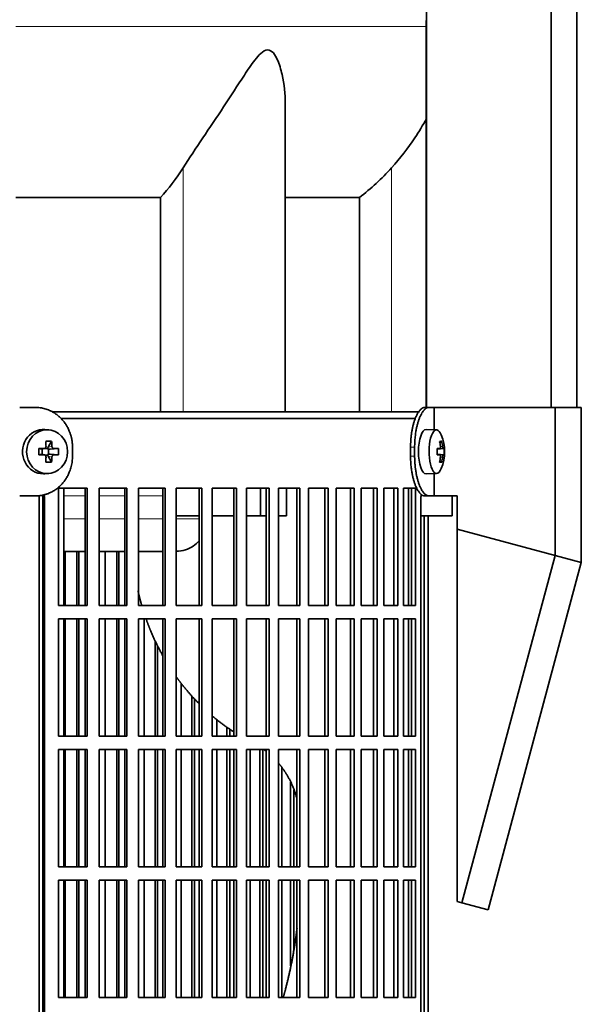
# Model space of a CAD drawing. Header units: millimetres. Extents: x 348 to 1239, y -1878 to 1712.
# Tile 13 of 28: x 542 to 669, y -88 to 135. Entities that reach past the tile are written whole.
import ezdxf

# ---------------------------------------------------------------- set-up
doc = ezdxf.new("R2010")
doc.units = ezdxf.units.MM
for name, color, linetype in [('M5X8_UNI7687', 7, 'Continuous'), ('MID_344-4', 7, 'Continuous'), ('VSI344-454_FILTR', 7, 'Continuous'), ('VSI344-454_SUPPO', 7, 'Continuous'), ('VSI344-454_TERMI', 7, 'Continuous'), ('VSI344_DIFFUSORE', 7, 'Continuous')]:
    doc.layers.add(name, color=color, linetype=linetype)

# ---------------------------------------------------------------- blocks, each defined once
blk = doc.blocks.new('SE')
at = {"layer": 'M5X8_UNI7687', "color": 7, "linetype": 'Continuous', "lineweight": 35}
for p, q in [((635.87, 42.16), (633.52, 42.23)), ((548.35, 42.15), (547.5, 42.22)), ((546.14, 37.93), (546.75, 37.77)), ((546.83, 37.77), (547.41, 37.97)), ((546.88, 36.68), (546.88, 37.79)), ((547.47, 37.98), (548.11, 37.98)), ((548.98, 39.57), (548.22, 38.27)), ((548.29, 37.8), (548.29, 36.67)), ((550.53, 37.93), (548.69, 37.77)), ((635.99, 37.89), (636.57, 37.95)), ((637.39, 37.94), (635.99, 37.82)), ((637.59, 37.93), (635.99, 37.81)), ((637.03, 39.57), (636.61, 39.26)), ((546.14, 36.54), (546.75, 36.7)), ((547.41, 36.5), (546.83, 36.7)), ((548.11, 36.48), (547.49, 36.48)), ((548.98, 34.9), (548.22, 36.2)), ((550.53, 36.54), (548.69, 36.7)), ((637.59, 36.54), (635.99, 36.66)), ((635.99, 36.65), (637.39, 36.52)), ((636.57, 36.52), (635.99, 36.58)), ((637.03, 34.9), (636.61, 35.21)), ((547.5, 32.25), (548.35, 32.32)), ((633.52, 32.23), (635.87, 32.3))]:
    blk.add_line(p, q, dxfattribs=at)
at = {"layer": 'M5X8_UNI7687', "color": 4, "linetype": 'Continuous', "lineweight": 9}
for p, q in [((546.75, 37.77), (547.27, 37.94)), ((548.22, 38.27), (549.07, 38.44)), ((549.54, 37.94), (548.69, 37.77)), ((635.99, 37.89), (636.57, 37.94)), ((636.73, 38.4), (637.22, 38.44)), ((547.27, 36.52), (546.75, 36.7)), ((549.07, 36.03), (548.22, 36.2)), ((548.69, 36.7), (549.54, 36.52)), ((636.57, 36.52), (635.99, 36.58)), ((637.22, 36.03), (636.73, 36.07))]:
    blk.add_line(p, q, dxfattribs=at)
at = {"layer": 'M5X8_UNI7687', "color": 7, "linetype": 'Continuous', "lineweight": 35}
for centre, radius, start, end in [((627.67, 37.23), 10, 337.7946, 22.2054), ((580.09, 37.23), 33.96, 178.8317, 181.1683), ((539.36, 37.23), 11.19, 356.4519, 3.5481), ((627.99, 37.23), 9.62, 355.8727, 4.1273)]:
    blk.add_arc(centre, radius, start, end, dxfattribs=at)
for centre, major_axis, ratio, start_param, end_param in [((547.14, 37.23), (0, -5), 0.939693, 3.065157, 6.283185), ((633.5, 37.23), (0, -5), 0.34202, 3.141593, 6.283185), ((635.85, 37.23), (0, -4.93), 0.34202, 2.444185, 6.283185), ((545.02, 37.08), (9.99, 0.3), 0.0819, 1.341632, 1.456192), ((545.77, 34.17), (8.99, 2.22), 0.549436, 1.074217, 1.223909), ((545.17, 37.23), (0, 10), 0.258819, -1.449667, -1.335108), ((548.69, 38.27), (-0.521, -0.505), 0.511875, 5.205293, 5.723494), ((548.52, 38.24), (-0.03, -0.501), 0.939258, 5.295226, 5.822024), ((548.69, 38.27), (-0.805, -0.118), 0.613124, 0.95556, 1.473761), ((544.88, 37.23), (0, 10), 0.422618, -1.449667, -1.335108), ((545.02, 37.08), (9.99, 0.3), 0.0819, 0.984815, 1.099374), ((627.69, 37.08), (9.97, 0.82), 0.029809, 0.468971, 0.583531), ((630.8, 37.23), (0, -9.26), 0.562348, 1.49595, 1.645642), ((629.75, 34.17), (7.67, 5.19), 0.199978, 0.212267, 0.361959), ((627.74, 37.23), (0, 10), 0.906308, 4.833518, 4.948078), ((627.63, 37.23), (0, 10), 0.965926, 4.833518, 4.948078), ((627.69, 37.08), (9.97, 0.82), 0.029809, 0.112154, 0.226713), ((545.02, 37.39), (9.99, -0.3), 0.0819, -1.456192, -1.341632), ((546.74, 38.27), (-0.052, 0.506), 0.51441, 2.951492, 3.25726), ((546.74, 36.2), (-0.052, -0.506), 0.51441, 3.025925, 3.331693), ((545.17, 37.23), (0, -10), 0.258819, 1.335108, 1.449667), ((548.52, 36.23), (-0.03, 0.501), 0.939258, 0.461161, 0.987959), ((548.69, 36.2), (-0.521, 0.505), 0.511875, 0.559691, 1.077892), ((548.69, 36.2), (-0.805, 0.118), 0.613124, 4.809424, 5.327625), ((544.88, 37.23), (0, -10), 0.422618, 1.335108, 1.449667), ((545.02, 37.39), (9.99, -0.3), 0.0819, -1.099374, -0.984815), ((627.69, 37.39), (9.97, -0.82), 0.029809, -0.583531, -0.468971), ((627.74, 37.23), (0, -10), 0.906308, 1.335108, 1.449667), ((627.63, 37.23), (0, -10), 0.965926, 1.335108, 1.449667), ((627.69, 37.39), (9.97, -0.82), 0.029809, -0.226713, -0.112154), ((545.77, 40.3), (8.99, -2.22), 0.549436, -1.223909, -1.074217), ((635.85, 37.23), (0, -4.93), 0.34202, 0, 0.697408), ((629.75, 40.3), (7.67, -5.19), 0.199978, -0.361959, -0.212267), ((547.14, 37.23), (0, -5), 0.939693, 0, 0.076435), ((633.5, 37.23), (0, -5), 0.34202, 0, 0.010116)]:
    blk.add_ellipse(centre, major_axis=major_axis, ratio=ratio, start_param=start_param, end_param=end_param, dxfattribs=at)
blk.add_ellipse((547.99, 37.23), major_axis=(0, -4.93), ratio=0.939693, dxfattribs=at)
for points in [[(547.27, 37.94), (547.28, 37.94), (547.32, 37.95), (547.36, 37.95), (547.41, 37.97), (547.45, 37.98), (547.49, 38), (547.53, 38.03), (547.57, 38.06), (547.61, 38.09), (547.64, 38.13), (547.66, 38.17), (547.69, 38.21), (547.71, 38.25), (547.72, 38.3), (547.73, 38.34), (547.74, 38.39), (547.74, 38.43), (547.74, 38.44)], [(549.07, 38.44), (549.07, 38.43), (549.07, 38.39), (549.08, 38.34), (549.1, 38.3), (549.11, 38.25), (549.13, 38.21), (549.16, 38.17), (549.19, 38.13), (549.22, 38.09), (549.25, 38.06), (549.29, 38.03), (549.33, 38), (549.37, 37.98), (549.41, 37.97), (549.45, 37.95), (549.49, 37.95), (549.52, 37.94), (549.54, 37.94)], [(636.57, 37.94), (636.57, 37.94), (636.59, 37.95), (636.61, 37.95), (636.63, 37.97), (636.65, 37.98), (636.66, 38), (636.68, 38.03), (636.7, 38.06), (636.71, 38.09), (636.72, 38.13), (636.73, 38.17), (636.74, 38.21), (636.74, 38.25), (636.74, 38.3), (636.74, 38.34), (636.74, 38.39), (636.74, 38.43), (636.74, 38.44)], [(637.22, 38.44), (637.22, 38.43), (637.23, 38.39), (637.24, 38.34), (637.24, 38.3), (637.25, 38.25), (637.26, 38.21), (637.27, 38.17), (637.28, 38.13), (637.3, 38.09), (637.31, 38.06), (637.32, 38.03), (637.33, 38), (637.34, 37.98), (637.36, 37.97), (637.37, 37.95), (637.38, 37.95), (637.39, 37.94), (637.39, 37.94)], [(547.74, 36.03), (547.74, 36.04), (547.74, 36.08), (547.73, 36.13), (547.72, 36.17), (547.71, 36.22), (547.69, 36.26), (547.66, 36.3), (547.64, 36.34), (547.61, 36.38), (547.57, 36.41), (547.53, 36.44), (547.49, 36.47), (547.45, 36.49), (547.41, 36.5), (547.36, 36.51), (547.32, 36.52), (547.28, 36.52), (547.27, 36.52)], [(549.54, 36.52), (549.52, 36.52), (549.49, 36.52), (549.45, 36.51), (549.41, 36.5), (549.37, 36.49), (549.33, 36.47), (549.29, 36.44), (549.25, 36.41), (549.22, 36.38), (549.19, 36.34), (549.16, 36.3), (549.13, 36.26), (549.11, 36.22), (549.1, 36.17), (549.08, 36.13), (549.07, 36.08), (549.07, 36.04), (549.07, 36.03)], [(636.74, 36.03), (636.74, 36.04), (636.74, 36.08), (636.74, 36.13), (636.74, 36.17), (636.74, 36.22), (636.74, 36.26), (636.73, 36.3), (636.72, 36.34), (636.71, 36.38), (636.7, 36.41), (636.68, 36.44), (636.66, 36.47), (636.65, 36.49), (636.63, 36.5), (636.61, 36.51), (636.59, 36.52), (636.57, 36.52), (636.57, 36.52)], [(637.39, 36.52), (637.39, 36.52), (637.38, 36.52), (637.37, 36.51), (637.36, 36.5), (637.34, 36.49), (637.33, 36.47), (637.32, 36.44), (637.31, 36.41), (637.3, 36.38), (637.28, 36.34), (637.27, 36.3), (637.26, 36.26), (637.25, 36.22), (637.24, 36.17), (637.24, 36.13), (637.23, 36.08), (637.22, 36.04), (637.22, 36.03)]]:
    blk.add_open_spline(points, degree=3, dxfattribs=at)
at = {"layer": 'MID_344-4', "color": 7, "linetype": 'Continuous', "lineweight": 35}
for p, q in [((633.58, 919.23), (633.58, 47.23)), ((661.72, 47.23), (661.72, 919.23)), ((667.51, 47.23), (667.51, 919.23)), ((633.51, 134.55), (633.51, 47.23))]:
    blk.add_line(p, q, dxfattribs=at)
at = {"layer": 'VSI344-454_FILTR', "color": 7, "linetype": 'Continuous', "lineweight": 35}
for p, q in [((551.14, 44.73), (631.15, 44.73)), ((550.53, 2.48), (550.53, 28.98)), ((550.53, 28.98), (557.01, 28.98)), ((556.61, 2.48), (556.61, 28.98)), ((557.01, 2.48), (557.01, 28.98)), ((559.71, 2.48), (559.71, 28.98)), ((559.71, 28.98), (565.98, 28.98)), ((565.52, 2.48), (565.52, 28.98)), ((565.98, 2.48), (565.98, 28.98)), ((568.59, 2.48), (568.59, 28.98)), ((568.59, 28.98), (574.62, 28.98)), ((574.1, 2.48), (574.1, 28.98)), ((574.62, 2.48), (574.62, 28.98)), ((577.12, 2.48), (577.12, 28.98)), ((577.12, 28.98), (582.88, 28.98)), ((582.31, 2.48), (582.31, 28.98)), ((582.88, 2.48), (582.88, 28.98)), ((585.26, 2.48), (585.26, 28.98)), ((585.26, 28.98), (590.73, 28.98)), ((590.1, 2.48), (590.1, 28.98)), ((590.73, 2.48), (590.73, 28.98)), ((592.98, 2.48), (592.98, 28.98)), ((592.98, 28.98), (598.12, 28.98)), ((597.44, 2.48), (597.44, 28.98)), ((598.12, 2.48), (598.12, 28.98)), ((600.23, 28.98), (605.03, 28.98)), ((600.23, 2.48), (600.23, 28.98)), ((604.3, 2.48), (604.3, 28.98)), ((605.03, 2.48), (605.03, 28.98)), ((606.99, 28.98), (611.42, 28.98)), ((606.99, 2.48), (606.99, 28.98)), ((610.64, 2.48), (610.64, 28.98)), ((611.42, 2.48), (611.42, 28.98)), ((613.21, 28.98), (617.25, 28.98)), ((613.21, 2.48), (613.21, 28.98)), ((616.43, 2.48), (616.43, 28.98)), ((617.25, 2.48), (617.25, 28.98)), ((618.87, 28.98), (622.49, 28.98)), ((618.87, 2.48), (618.87, 28.98)), ((621.64, 2.48), (621.64, 28.98)), ((622.49, 2.48), (622.49, 28.98)), ((623.94, 28.98), (627.13, 28.98)), ((623.94, 2.48), (623.94, 28.98)), ((626.24, 2.48), (626.24, 28.98)), ((627.13, 2.48), (627.13, 28.98)), ((628.39, 28.98), (631.14, 28.98)), ((628.39, 2.48), (628.39, 28.98)), ((630.22, 2.48), (630.22, 28.98)), ((631.14, 2.48), (631.14, 28.98)), ((547.04, -246.27), (547.04, 26.73)), ((547.38, -246.27), (547.38, 26.73)), ((632.35, -246.27), (632.35, 26.73)), ((633.05, -246.27), (633.05, 22.73)), ((634, -246.27), (634, 22.73)), ((552.05, 2.48), (552.05, 14.73)), ((554.73, 2.48), (554.73, 14.73)), ((555.15, 2.48), (555.15, 14.73)), ((561.11, 2.48), (561.11, 14.73)), ((563.7, 2.48), (563.7, 14.73)), ((564.19, 2.48), (564.19, 14.73)), ((550.53, 2.48), (557.01, 2.48)), ((559.71, 2.48), (565.98, 2.48)), ((568.59, 2.48), (574.62, 2.48)), ((577.12, 2.48), (582.88, 2.48)), ((585.26, 2.48), (590.73, 2.48)), ((592.98, 2.48), (598.12, 2.48)), ((600.23, 2.48), (605.03, 2.48)), ((606.99, 2.48), (611.42, 2.48)), ((613.21, 2.48), (617.25, 2.48)), ((618.87, 2.48), (622.49, 2.48)), ((623.94, 2.48), (627.13, 2.48)), ((628.39, 2.48), (631.14, 2.48)), ((550.53, -27.02), (550.53, -0.52)), ((550.53, -0.52), (557.01, -0.52)), ((552.05, -27.02), (552.05, -0.52)), ((554.73, -27.02), (554.73, -0.52)), ((555.15, -27.02), (555.15, -0.52)), ((556.61, -27.02), (556.61, -0.52)), ((557.01, -27.02), (557.01, -0.52)), ((559.71, -27.02), (559.71, -0.52)), ((559.71, -0.52), (565.98, -0.52)), ((561.11, -27.02), (561.11, -0.52)), ((563.7, -27.02), (563.7, -0.52)), ((564.19, -27.02), (564.19, -0.52)), ((565.52, -27.02), (565.52, -0.52)), ((565.98, -27.02), (565.98, -0.52)), ((568.59, -27.02), (568.59, -0.52)), ((568.59, -0.52), (574.62, -0.52)), ((569.86, -27.02), (569.86, -0.52)), ((574.1, -27.02), (574.1, -0.52)), ((574.62, -27.02), (574.62, -0.52)), ((577.12, -27.02), (577.12, -0.52)), ((577.12, -0.52), (582.88, -0.52)), ((582.31, -27.02), (582.31, -0.52)), ((582.88, -27.02), (582.88, -0.52)), ((585.26, -27.02), (585.26, -0.52)), ((585.26, -0.52), (590.73, -0.52)), ((590.1, -27.02), (590.1, -0.52)), ((590.73, -27.02), (590.73, -0.52)), ((592.98, -27.02), (592.98, -0.52)), ((592.98, -0.52), (598.12, -0.52)), ((597.44, -27.02), (597.44, -0.52)), ((598.12, -27.02), (598.12, -0.52)), ((600.23, -0.52), (605.03, -0.52)), ((600.23, -27.02), (600.23, -0.52)), ((604.3, -27.02), (604.3, -0.52)), ((605.03, -27.02), (605.03, -0.52)), ((606.99, -0.52), (611.42, -0.52)), ((606.99, -27.02), (606.99, -0.52)), ((610.64, -27.02), (610.64, -0.52)), ((611.42, -27.02), (611.42, -0.52)), ((613.21, -0.52), (617.25, -0.52)), ((613.21, -27.02), (613.21, -0.52)), ((616.43, -27.02), (616.43, -0.52)), ((617.25, -27.02), (617.25, -0.52)), ((618.87, -0.52), (622.49, -0.52)), ((618.87, -27.02), (618.87, -0.52)), ((621.64, -27.02), (621.64, -0.52)), ((622.49, -27.02), (622.49, -0.52)), ((623.94, -0.52), (627.13, -0.52)), ((623.94, -27.02), (623.94, -0.52)), ((626.24, -27.02), (626.24, -0.52)), ((627.13, -27.02), (627.13, -0.52)), ((628.39, -0.52), (631.14, -0.52)), ((628.39, -27.02), (628.39, -0.52)), ((630.22, -27.02), (630.22, -0.52)), ((631.14, -27.02), (631.14, -0.52)), ((572.35, -27.02), (572.35, -5.45)), ((572.9, -27.02), (572.9, -6.56)), ((578.25, -27.02), (578.25, -15.06)), ((580.64, -27.02), (580.64, -17.91)), ((581.24, -27.02), (581.24, -18.53)), ((586.26, -27.02), (586.26, -23.22)), ((588.52, -27.02), (588.52, -24.94)), ((589.18, -27.02), (589.18, -25.38)), ((550.53, -27.02), (557.01, -27.02)), ((559.71, -27.02), (565.98, -27.02)), ((568.59, -27.02), (574.62, -27.02)), ((577.12, -27.02), (582.88, -27.02)), ((585.26, -27.02), (590.73, -27.02)), ((592.98, -27.02), (598.12, -27.02)), ((600.23, -27.02), (605.03, -27.02)), ((606.99, -27.02), (611.42, -27.02)), ((613.21, -27.02), (617.25, -27.02)), ((618.87, -27.02), (622.49, -27.02)), ((623.94, -27.02), (627.13, -27.02)), ((628.39, -27.02), (631.14, -27.02)), ((550.53, -56.52), (550.53, -30.02)), ((550.53, -30.02), (557.01, -30.02)), ((552.05, -56.52), (552.05, -30.02)), ((554.73, -56.52), (554.73, -30.02)), ((555.15, -56.52), (555.15, -30.02)), ((556.61, -56.52), (556.61, -30.02)), ((557.01, -56.52), (557.01, -30.02)), ((559.71, -56.52), (559.71, -30.02)), ((559.71, -30.02), (565.98, -30.02)), ((561.11, -56.52), (561.11, -30.02)), ((563.7, -56.52), (563.7, -30.02)), ((564.19, -56.52), (564.19, -30.02)), ((565.52, -56.52), (565.52, -30.02)), ((565.98, -56.52), (565.98, -30.02)), ((568.59, -56.52), (568.59, -30.02)), ((568.59, -30.02), (574.62, -30.02)), ((569.86, -56.52), (569.86, -30.02)), ((572.35, -56.52), (572.35, -30.02)), ((572.9, -56.52), (572.9, -30.02)), ((574.1, -56.52), (574.1, -30.02)), ((574.62, -56.52), (574.62, -30.02)), ((577.12, -56.52), (577.12, -30.02)), ((577.12, -30.02), (582.88, -30.02)), ((578.25, -56.52), (578.25, -30.02)), ((580.64, -56.52), (580.64, -30.02)), ((581.24, -56.52), (581.24, -30.02)), ((582.31, -56.52), (582.31, -30.02)), ((582.88, -56.52), (582.88, -30.02)), ((585.26, -56.52), (585.26, -30.02)), ((585.26, -30.02), (590.73, -30.02)), ((586.26, -56.52), (586.26, -30.02)), ((588.52, -56.52), (588.52, -30.02)), ((589.18, -56.52), (589.18, -30.02)), ((590.1, -56.52), (590.1, -30.02)), ((590.73, -56.52), (590.73, -30.02)), ((592.98, -56.52), (592.98, -30.02)), ((592.98, -30.02), (598.12, -30.02)), ((593.83, -56.52), (593.83, -30.02)), ((595.96, -56.52), (595.96, -30.02)), ((596.67, -56.52), (596.67, -30.02)), ((597.44, -56.52), (597.44, -30.02)), ((598.12, -56.52), (598.12, -30.02)), ((600.23, -30.02), (605.03, -30.02)), ((600.23, -56.52), (600.23, -30.02)), ((604.3, -56.52), (604.3, -30.02)), ((605.03, -56.52), (605.03, -30.02)), ((606.99, -30.02), (611.42, -30.02)), ((606.99, -56.52), (606.99, -30.02)), ((610.64, -56.52), (610.64, -30.02)), ((611.42, -56.52), (611.42, -30.02)), ((613.21, -30.02), (617.25, -30.02)), ((613.21, -56.52), (613.21, -30.02)), ((616.43, -56.52), (616.43, -30.02)), ((617.25, -56.52), (617.25, -30.02)), ((618.87, -30.02), (622.49, -30.02)), ((618.87, -56.52), (618.87, -30.02)), ((621.64, -56.52), (621.64, -30.02)), ((622.49, -56.52), (622.49, -30.02)), ((623.94, -30.02), (627.13, -30.02)), ((623.94, -56.52), (623.94, -30.02)), ((626.24, -56.52), (626.24, -30.02)), ((627.13, -56.52), (627.13, -30.02)), ((628.39, -30.02), (631.14, -30.02)), ((628.39, -56.52), (628.39, -30.02)), ((630.22, -56.52), (630.22, -30.02)), ((631.14, -56.52), (631.14, -30.02)), ((600.93, -56.52), (600.93, -34.05)), ((602.92, -56.52), (602.92, -37.34)), ((603.68, -56.52), (603.68, -39.09)), ((550.53, -56.52), (557.01, -56.52)), ((559.71, -56.52), (565.98, -56.52)), ((568.59, -56.52), (574.62, -56.52)), ((577.12, -56.52), (582.88, -56.52)), ((585.26, -56.52), (590.73, -56.52)), ((592.98, -56.52), (598.12, -56.52)), ((600.23, -56.52), (605.03, -56.52)), ((606.99, -56.52), (611.42, -56.52)), ((613.21, -56.52), (617.25, -56.52)), ((618.87, -56.52), (622.49, -56.52)), ((623.94, -56.52), (627.13, -56.52)), ((628.39, -56.52), (631.14, -56.52)), ((550.53, -86.02), (550.53, -59.52)), ((550.53, -59.52), (557.01, -59.52)), ((552.05, -86.02), (552.05, -59.52)), ((554.73, -86.02), (554.73, -59.52)), ((555.15, -86.02), (555.15, -59.52)), ((556.61, -86.02), (556.61, -59.52)), ((557.01, -86.02), (557.01, -59.52)), ((559.71, -86.02), (559.71, -59.52)), ((559.71, -59.52), (565.98, -59.52)), ((561.11, -86.02), (561.11, -59.52)), ((563.7, -86.02), (563.7, -59.52)), ((564.19, -86.02), (564.19, -59.52)), ((565.52, -86.02), (565.52, -59.52)), ((565.98, -86.02), (565.98, -59.52)), ((568.59, -86.02), (568.59, -59.52)), ((568.59, -59.52), (574.62, -59.52)), ((569.86, -86.02), (569.86, -59.52)), ((572.35, -86.02), (572.35, -59.52)), ((572.9, -86.02), (572.9, -59.52)), ((574.1, -86.02), (574.1, -59.52)), ((574.62, -86.02), (574.62, -59.52)), ((577.12, -86.02), (577.12, -59.52)), ((577.12, -59.52), (582.88, -59.52)), ((578.25, -86.02), (578.25, -59.52)), ((580.64, -86.02), (580.64, -59.52)), ((581.24, -86.02), (581.24, -59.52)), ((582.31, -86.02), (582.31, -59.52)), ((582.88, -86.02), (582.88, -59.52)), ((585.26, -86.02), (585.26, -59.52)), ((585.26, -59.52), (590.73, -59.52)), ((586.26, -86.02), (586.26, -59.52)), ((588.52, -86.02), (588.52, -59.52)), ((589.18, -86.02), (589.18, -59.52)), ((590.1, -86.02), (590.1, -59.52)), ((590.73, -86.02), (590.73, -59.52)), ((592.98, -86.02), (592.98, -59.52)), ((592.98, -59.52), (598.12, -59.52)), ((593.83, -86.02), (593.83, -59.52)), ((595.96, -86.02), (595.96, -59.52)), ((596.67, -86.02), (596.67, -59.52)), ((597.44, -86.02), (597.44, -59.52)), ((598.12, -86.02), (598.12, -59.52)), ((600.23, -59.52), (605.03, -59.52)), ((600.23, -86.02), (600.23, -59.52)), ((600.93, -86.02), (600.93, -59.52)), ((602.92, -78.85), (602.92, -59.52)), ((603.68, -75.09), (603.68, -59.52)), ((604.3, -86.02), (604.3, -59.52)), ((605.03, -86.02), (605.03, -59.52)), ((606.99, -59.52), (611.42, -59.52)), ((606.99, -86.02), (606.99, -59.52)), ((610.64, -86.02), (610.64, -59.52)), ((611.42, -86.02), (611.42, -59.52)), ((613.21, -59.52), (617.25, -59.52)), ((613.21, -86.02), (613.21, -59.52)), ((616.43, -86.02), (616.43, -59.52)), ((617.25, -86.02), (617.25, -59.52)), ((618.87, -59.52), (622.49, -59.52)), ((618.87, -86.02), (618.87, -59.52)), ((621.64, -86.02), (621.64, -59.52)), ((622.49, -86.02), (622.49, -59.52)), ((623.94, -59.52), (627.13, -59.52)), ((623.94, -86.02), (623.94, -59.52)), ((626.24, -86.02), (626.24, -59.52)), ((627.13, -86.02), (627.13, -59.52)), ((628.39, -59.52), (631.14, -59.52)), ((628.39, -86.02), (628.39, -59.52)), ((630.22, -86.02), (630.22, -59.52)), ((631.14, -86.02), (631.14, -59.52)), ((550.53, -86.02), (557.01, -86.02)), ((559.71, -86.02), (565.98, -86.02)), ((568.59, -86.02), (574.62, -86.02)), ((577.12, -86.02), (582.88, -86.02)), ((585.26, -86.02), (590.73, -86.02)), ((592.98, -86.02), (598.12, -86.02)), ((600.23, -86.02), (605.03, -86.02)), ((606.99, -86.02), (611.42, -86.02)), ((613.21, -86.02), (617.25, -86.02)), ((618.87, -86.02), (622.49, -86.02)), ((623.94, -86.02), (627.13, -86.02)), ((628.39, -86.02), (631.14, -86.02))]:
    blk.add_line(p, q, dxfattribs=at)
at = {"layer": 'VSI344-454_FILTR', "color": 4, "linetype": 'Continuous', "lineweight": 9}
blk.add_line((547.04, 26.73), (547.38, 26.73), dxfattribs=at)
at = {"layer": 'VSI344-454_FILTR', "color": 7, "linetype": 'Continuous', "lineweight": 35}
for points, knots in [([(547.04, 26.73), (547.04, 26.79), (547.03, 26.9), (547.02, 27.07), (547, 27.24), (546.98, 27.35), (546.97, 27.41), (546.96, 27.41)], [0, 0, 0, 0, 0.0360479, 0.0717931, 0.107348, 0.1428269, 0.1451482, 0.1451482, 0.1451482, 0.1451482]), ([(547.29, 27.51), (547.3, 27.45), (547.34, 27.29), (547.38, 27.03), (547.38, 26.83), (547.38, 26.73)], [0.8337048, 0.8337048, 0.8337048, 0.8337048, 0.8748924, 0.9371046, 1, 1, 1, 1]), ([(632.35, 26.73), (632.35, 26.79), (632.35, 26.9), (632.35, 27.07), (632.36, 27.24), (632.37, 27.4), (632.38, 27.53), (632.39, 27.6), (632.39, 27.62)], [0, 0, 0, 0, 0.036048, 0.0717931, 0.107348, 0.1428269, 0.1783448, 0.191696, 0.191696, 0.191696, 0.191696])]:
    blk.add_open_spline(points, degree=3, knots=knots, dxfattribs=at)
at = {"layer": 'VSI344-454_SUPPO', "color": 7, "linetype": 'Continuous', "lineweight": 35}
for p, q in [((549.11, 46.23), (631.98, 46.23)), ((551.79, 2.48), (551.79, 28.98)), ((596.17, 22.73), (596.17, 28.98)), ((602.03, 22.73), (602.03, 28.98)), ((629.56, 2.48), (629.56, 28.98)), ((546.19, -250.77), (546.19, 27.32)), ((639.36, 22.73), (639.36, 27.23)), ((577.12, 22.73), (582.31, 22.73)), ((585.26, 22.73), (590.1, 22.73)), ((592.98, 22.73), (596.17, 22.73)), ((596.17, 22.73), (597.44, 22.73)), ((600.23, 22.73), (602.03, 22.73)), ((632.35, 22.73), (639.36, 22.73)), ((551.79, 14.73), (556.61, 14.73)), ((559.71, 14.73), (565.52, 14.73)), ((568.59, 14.73), (574.1, 14.73)), ((551.79, -27.02), (551.79, -0.52)), ((629.56, -27.02), (629.56, -0.52)), ((551.79, -56.52), (551.79, -30.02)), ((629.56, -56.52), (629.56, -30.02)), ((551.79, -86.02), (551.79, -59.52)), ((629.56, -86.02), (629.56, -59.52))]:
    blk.add_line(p, q, dxfattribs=at)
at = {"layer": 'VSI344-454_SUPPO', "color": 4, "linetype": 'Continuous', "lineweight": 9}
for p, q in [((556.61, 27.26), (551.79, 27.26)), ((565.52, 27.26), (559.71, 27.26)), ((574.1, 27.26), (568.59, 27.26)), ((551.79, 22.04), (556.61, 22.04)), ((559.71, 22.04), (565.52, 22.04)), ((568.59, 22.04), (574.1, 22.04)), ((577.12, 22.04), (582.31, 22.04))]:
    blk.add_line(p, q, dxfattribs=at)
at = {"layer": 'VSI344-454_SUPPO', "color": 7, "linetype": 'Continuous', "lineweight": 35}
for points, degree, knots in [([(577.12, 14.74), (577.83, 14.74), (579.18, 14.96), (580.96, 15.83), (581.94, 16.67), (582.36, 17.15), (582.36, 17.15)], 3, [0.4352553, 0.4352553, 0.4352553, 0.4352553, 0.5449277, 0.642686, 0.7370741, 0.7373664, 0.7373664, 0.7373664, 0.7373664]), ([(568.48, 5.9), (568.75, 4.68), (569.08, 3.47), (569.21, 2.97), (569.36, 2.47)], 2, [0.20675507, 0.20675507, 0.20675507, 0.25, 0.25, 0.26810481, 0.26810481, 0.26810481]), ([(570.33, -0.56), (570.83, -1.95), (571.39, -3.31), (572.57, -6.12), (574.05, -8.75)], 2, [0.3234843, 0.3234843, 0.3234843, 0.375, 0.375, 0.4813972, 0.4813972, 0.4813972]), ([(577.03, -13.45), (577.77, -14.48), (578.55, -15.47), (580.29, -17.67), (582.25, -19.64)], 2, [0.5799497, 0.5799497, 0.5799497, 0.625, 0.625, 0.7249322, 0.7249322, 0.7249322]), ([(600.26, -33.15), (601.33, -34.42), (602.18, -35.87), (603.56, -38.2), (604.31, -40.92)], 2, [0.3484225, 0.3484225, 0.3484225, 0.5, 0.5, 0.7446046, 0.7446046, 0.7446046]), ([(604.39, -70.3), (604.31, -70.92), (604.23, -71.54), (603.38, -78.06), (601.71, -84.38), (601.49, -85.21), (601.26, -86.03)], 2, [0.2260679, 0.2260679, 0.2260679, 0.25, 0.25, 0.5, 0.5, 0.5329293, 0.5329293, 0.5329293])]:
    blk.add_open_spline(points, degree=degree, knots=knots, dxfattribs=at)
for points in [[(585.19, -22.36), (587.52, -24.34), (590.05, -25.99)], [(596.89, -30), (597.18, -30.22), (597.47, -30.44)]]:
    blk.add_open_spline(points, degree=2, dxfattribs=at)
at = {"layer": 'VSI344-454_TERMI', "color": 7, "linetype": 'Continuous', "lineweight": 35}
for p, q in [((545.31, 47.23), (541.8, 47.23)), ((633.23, 47.23), (634.15, 47.23)), ((634.15, 47.23), (635.33, 47.23)), ((635.33, 47.23), (662.6, 47.23)), ((635.33, 42.18), (635.33, 47.23)), ((662.6, 47.23), (668.52, 47.23)), ((662.6, 13.82), (662.6, 47.23)), ((668.52, 12.23), (668.52, 47.23)), ((553.72, 38.23), (553.72, 36.23)), ((630, 38.23), (630, 36.23)), ((630.92, 38.23), (630.92, 36.23)), ((635.33, 27.23), (635.33, 32.29)), ((545.31, 27.23), (541.8, 27.23)), ((634.15, 27.23), (633.23, 27.23)), ((634.15, 27.23), (635.33, 27.23)), ((635.33, 27.23), (640.5, 27.23)), ((640.5, 19.74), (640.5, 27.23)), ((640.5, 19.74), (662.6, 13.82)), ((640.5, -64.3), (640.5, 19.74)), ((662.6, 13.82), (641.59, -64.59)), ((662.6, 13.82), (668.52, 12.23)), ((668.52, 12.23), (647.51, -66.18)), ((641.59, -64.59), (640.5, -64.3)), ((647.51, -66.18), (641.59, -64.59))]:
    blk.add_line(p, q, dxfattribs=at)
at = {"layer": 'VSI344-454_TERMI', "color": 4, "linetype": 'Continuous', "lineweight": 9}
for p, q in [((630, 38.23), (630.92, 38.23)), ((630.92, 36.23), (630, 36.23))]:
    blk.add_line(p, q, dxfattribs=at)
at = {"layer": 'VSI344-454_TERMI', "color": 7, "linetype": 'Continuous', "lineweight": 35}
for points, knots in [([(553.72, 38.23), (553.71, 38.33), (553.71, 38.53), (553.7, 38.83), (553.68, 39.12), (553.65, 39.41), (553.61, 39.71), (553.56, 39.99), (553.5, 40.28), (553.43, 40.57), (553.36, 40.85), (553.27, 41.13), (553.18, 41.41), (553.01, 41.87), (552.74, 42.49), (552.32, 43.25), (551.83, 43.97), (551.27, 44.62), (550.66, 45.22), (549.99, 45.75), (549.28, 46.2), (548.62, 46.53), (548.02, 46.77), (547.49, 46.94), (546.96, 47.07), (546.41, 47.17), (545.86, 47.22), (545.5, 47.23), (545.31, 47.23)], [0, 0, 0, 0, 0.021051, 0.042001, 0.062873, 0.08369, 0.104474, 0.125249, 0.146036, 0.166859, 0.18774, 0.208703, 0.229768, 0.250959, 0.313199, 0.375603, 0.438616, 0.501374, 0.564129, 0.627102, 0.689223, 0.75131, 0.793093, 0.834507, 0.875728, 0.916932, 0.958298, 1, 1, 1, 1]), ([(630, 38.23), (630, 38.33), (630, 38.53), (630.01, 38.83), (630.02, 39.12), (630.03, 39.41), (630.05, 39.71), (630.07, 39.99), (630.09, 40.28), (630.12, 40.57), (630.15, 40.85), (630.19, 41.13), (630.22, 41.41), (630.29, 41.87), (630.41, 42.49), (630.58, 43.25), (630.78, 43.97), (631, 44.62), (631.25, 45.22), (631.51, 45.75), (631.78, 46.2), (632.03, 46.53), (632.25, 46.77), (632.45, 46.94), (632.64, 47.07), (632.84, 47.17), (633.03, 47.22), (633.16, 47.23), (633.23, 47.23)], [0, 0, 0, 0, 0.021051, 0.042002, 0.062876, 0.083693, 0.104478, 0.125254, 0.146042, 0.166866, 0.187748, 0.208712, 0.229779, 0.250971, 0.313214, 0.375619, 0.438632, 0.501394, 0.564154, 0.627126, 0.689277, 0.751393, 0.793158, 0.834556, 0.875762, 0.916954, 0.958308, 1, 1, 1, 1]), ([(634.15, 47.23), (634.12, 47.23), (634.05, 47.23), (633.96, 47.22), (633.86, 47.19), (633.76, 47.16), (633.66, 47.12), (633.57, 47.07), (633.47, 47.01), (633.37, 46.94), (633.27, 46.86), (633.18, 46.77), (633.08, 46.67), (632.92, 46.49), (632.7, 46.2), (632.43, 45.75), (632.17, 45.22), (631.92, 44.62), (631.7, 43.97), (631.5, 43.25), (631.33, 42.49), (631.2, 41.78), (631.11, 41.14), (631.04, 40.57), (630.99, 40), (630.95, 39.41), (630.93, 38.83), (630.92, 38.43), (630.92, 38.23)], [0, 0, 0, 0, 0.020905, 0.041705, 0.062421, 0.083075, 0.103688, 0.124284, 0.144884, 0.165511, 0.186186, 0.206932, 0.227771, 0.248723, 0.310801, 0.372931, 0.435895, 0.498659, 0.561404, 0.62443, 0.686816, 0.749074, 0.79132, 0.833156, 0.874759, 0.916313, 0.958, 1, 1, 1, 1]), ([(545.31, 27.23), (545.4, 27.24), (545.59, 27.24), (545.87, 27.25), (546.14, 27.28), (546.41, 27.31), (546.69, 27.35), (546.96, 27.4), (547.22, 27.46), (547.49, 27.53), (547.75, 27.61), (548.02, 27.7), (548.28, 27.8), (548.7, 27.98), (549.28, 28.27), (549.99, 28.72), (550.66, 29.25), (551.27, 29.84), (551.83, 30.5), (552.32, 31.22), (552.74, 31.97), (553.05, 32.69), (553.28, 33.33), (553.44, 33.9), (553.56, 34.47), (553.65, 35.05), (553.71, 35.64), (553.71, 36.04), (553.72, 36.23)], [0, 0, 0, 0, 0.020905, 0.041705, 0.062421, 0.083075, 0.103688, 0.124284, 0.144884, 0.165511, 0.186186, 0.206932, 0.227771, 0.248723, 0.310801, 0.372931, 0.435895, 0.498659, 0.561404, 0.62443, 0.686816, 0.749074, 0.79132, 0.833156, 0.874759, 0.916313, 0.958, 1, 1, 1, 1]), ([(633.23, 27.23), (633.2, 27.24), (633.13, 27.24), (633.03, 27.25), (632.94, 27.28), (632.84, 27.31), (632.74, 27.35), (632.64, 27.4), (632.55, 27.46), (632.45, 27.53), (632.35, 27.61), (632.26, 27.7), (632.16, 27.8), (632, 27.98), (631.78, 28.27), (631.51, 28.72), (631.25, 29.25), (631, 29.84), (630.78, 30.5), (630.58, 31.22), (630.41, 31.97), (630.28, 32.69), (630.18, 33.33), (630.12, 33.9), (630.07, 34.47), (630.03, 35.05), (630.01, 35.64), (630, 36.04), (630, 36.23)], [0, 0, 0, 0, 0.0209, 0.041695, 0.062405, 0.083053, 0.103661, 0.12425, 0.144843, 0.165462, 0.18613, 0.206867, 0.227697, 0.24864, 0.310747, 0.372907, 0.43587, 0.498639, 0.561388, 0.624414, 0.686801, 0.749062, 0.791311, 0.833148, 0.874754, 0.91631, 0.957998, 1, 1, 1, 1]), ([(630.92, 36.23), (630.92, 36.14), (630.92, 35.94), (630.93, 35.64), (630.94, 35.35), (630.95, 35.05), (630.97, 34.76), (630.99, 34.47), (631.01, 34.19), (631.04, 33.9), (631.07, 33.62), (631.11, 33.34), (631.15, 33.05), (631.22, 32.6), (631.33, 31.97), (631.5, 31.22), (631.7, 30.5), (631.92, 29.84), (632.17, 29.25), (632.43, 28.72), (632.7, 28.27), (632.95, 27.94), (633.18, 27.7), (633.37, 27.53), (633.57, 27.4), (633.76, 27.3), (633.96, 27.25), (634.09, 27.24), (634.15, 27.23)], [0, 0, 0, 0, 0.021051, 0.042001, 0.062873, 0.08369, 0.104474, 0.125249, 0.146036, 0.166859, 0.18774, 0.208703, 0.229768, 0.250959, 0.313199, 0.375603, 0.438616, 0.501374, 0.564129, 0.627102, 0.689223, 0.75131, 0.793093, 0.834507, 0.875728, 0.916932, 0.958298, 1, 1, 1, 1])]:
    blk.add_open_spline(points, degree=3, knots=knots, dxfattribs=at)
at = {"layer": 'VSI344_DIFFUSORE', "color": 4, "linetype": 'Continuous', "lineweight": 9}
for p, q in [((540.92, 133.24), (633.51, 133.24)), ((578.68, 46.23), (578.68, 101.34)), ((625.72, 46.23), (625.72, 101.34))]:
    blk.add_line(p, q, dxfattribs=at)
at = {"layer": 'VSI344_DIFFUSORE', "color": 7, "linetype": 'Continuous', "lineweight": 35}
for p, q in [((601.72, 46.23), (601.72, 115.75)), ((540.92, 94.61), (573.55, 94.61)), ((573.55, 94.61), (573.55, 46.23)), ((601.72, 94.61), (618.46, 94.61)), ((618.46, 94.61), (618.46, 46.23))]:
    blk.add_line(p, q, dxfattribs=at)
for points, knots in [([(601.73, 115.74), (601.73, 117.94), (601.5, 120.17), (600.74, 123.54), (600.4, 124.71), (599.67, 126.31), (599.39, 126.82), (598.68, 127.66), (598.22, 127.97), (597.19, 127.92), (596.66, 127.57), (595.73, 126.71), (595.3, 126.19), (594.05, 124.58), (593.27, 123.41), (590.94, 119.9), (589.39, 117.48), (586.25, 112.71), (584.67, 110.37), (581.58, 105.77), (580.04, 103.49), (578.68, 101.34)], [0.2596572, 0.2596572, 0.2596572, 0.2596572, 0.375, 0.375, 0.4375, 0.4375, 0.46875, 0.46875, 0.5, 0.5, 0.53125, 0.53125, 0.5625, 0.5625, 0.625, 0.625, 0.75, 0.75, 0.875, 0.875, 1, 1, 1, 1]), ([(633.57, 112.39), (632.78, 110.93), (631.9, 109.5), (629.41, 105.77), (627.64, 103.49), (625.72, 101.34)], [0.7976887, 0.7976887, 0.7976887, 0.7976887, 0.875, 0.875, 1, 1, 1, 1])]:
    blk.add_open_spline(points, degree=3, knots=knots, dxfattribs=at)
for points in [[(578.68, 101.34), (577.12, 98.87), (575.41, 96.63), (573.55, 94.61)], [(625.72, 101.34), (623.51, 98.87), (621.09, 96.63), (618.46, 94.61)]]:
    blk.add_open_spline(points, degree=3, dxfattribs=at)

msp = doc.modelspace()

# ---------------------------------------------------------------- block references
msp.add_blockref('SE', (0, 0))

doc.saveas('drawing.dxf')
